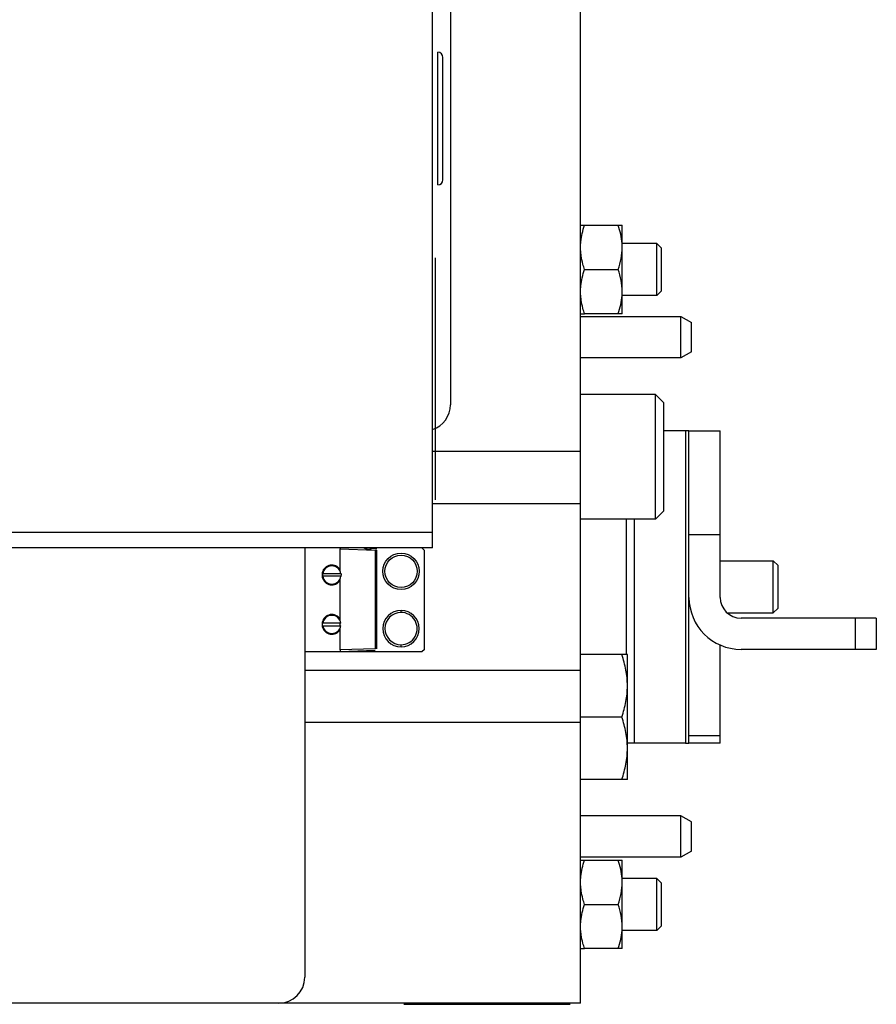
# Model space of a CAD drawing. Extents: x -3199 to 1181, y 8 to 2383.
# Tile 17 of 62: x -1556 to -1392, y 267 to 457. Entities that reach past the tile are written whole.
import ezdxf

# ---------------------------------------------------------------- set-up
doc = ezdxf.new("R2010")
doc.units = 0
doc.header["$LTSCALE"] = 65.395
doc.layers.get('0').update_dxf_attribs({"linetype": 'CONTINUOUS'})

msp = doc.modelspace()

# ---------------------------------------------------------------- linework, layer by layer
at = {"color": 6, "linetype": 'CONTINUOUS'}
for p, q in [((-1448.41, 267.63), (-1448.41, 607.63)), ((-1476.86, 355.13), (-1476.86, 520.13)), ((-1473.41, 492.63), (-1473.41, 382.63)), ((-1447.65, 417.13), (-1440.41, 417.13)), ((-1440.41, 400.13), (-1440.41, 417.13)), ((-1433.76, 413.63), (-1440.41, 413.63)), ((-1432.86, 412.73), (-1433.76, 413.63)), ((-1433.76, 403.63), (-1433.76, 413.63)), ((-1432.86, 404.53), (-1432.86, 412.73)), ((-1447.65, 408.63), (-1441.17, 408.63)), ((-1433.76, 403.63), (-1440.41, 403.63)), ((-1432.86, 404.53), (-1433.76, 403.63)), ((-1440.41, 400.13), (-1447.65, 400.13)), ((-1429.11, 391.63), (-1429.11, 399.57)), ((-1427.11, 392.78), (-1427.11, 398.43)), ((-1427.11, 392.78), (-1429.11, 391.63)), ((-1429.11, 391.63), (-1448.41, 391.63)), ((-1434.01, 384.63), (-1448.41, 384.63)), ((-1432.41, 383.03), (-1434.01, 384.63)), ((-1434.01, 360.63), (-1434.01, 384.63)), ((-1432.41, 362.23), (-1432.41, 383.03)), ((-1428.24, 377.63), (-1432.41, 377.63)), ((-1427.57, 377.63), (-1421.57, 377.63)), ((-1427.57, 317.63), (-1427.57, 377.63)), ((-1421.57, 345.63), (-1421.57, 377.63)), ((-1448.41, 373.63), (-1476.86, 373.63)), ((-1448.41, 363.63), (-1476.86, 363.63)), ((-1432.41, 362.23), (-1434.01, 360.63)), ((-1434.01, 360.63), (-1448.41, 360.63)), ((-1439.57, 334.63), (-1439.57, 360.63)), ((-1476.86, 355.13), (-1676.86, 355.13)), ((-1501.42, 355.13), (-1501.42, 272.63)), ((-1494.61, 350.95), (-1494.61, 354.93)), ((-1490.76, 355.13), (-1490.76, 355.1)), ((-1487.66, 354.86), (-1487.66, 355.13)), ((-1478.91, 355.13), (-1478.41, 354.63)), ((-1478.41, 335.63), (-1478.41, 354.63)), ((-1421.57, 352.63), (-1411.36, 352.63)), ((-1411.36, 352.63), (-1410.46, 351.73)), ((-1411.36, 342.63), (-1411.36, 352.63)), ((-1410.46, 343.53), (-1410.46, 351.73)), ((-1494.61, 341.45), (-1494.61, 348.91)), ((-1420.21, 342.63), (-1411.36, 342.63)), ((-1411.36, 342.63), (-1410.46, 343.53)), ((-1391.57, 341.63), (-1417.57, 341.63)), ((-1391.57, 341.63), (-1391.57, 335.63)), ((-1494.61, 335.53), (-1494.61, 339.41)), ((-1501.42, 335.23), (-1494.61, 335.23)), ((-1478.41, 335.63), (-1478.91, 335.13)), ((-1421.57, 317.63), (-1421.57, 336.47)), ((-1391.57, 335.63), (-1417.57, 335.63)), ((-1439.41, 334.63), (-1448.41, 334.63)), ((-1439.41, 310.63), (-1439.41, 334.63)), ((-1501.42, 331.63), (-1448.41, 331.63)), ((-1440.48, 322.63), (-1448.41, 322.63)), ((-1501.42, 321.63), (-1448.41, 321.63)), ((-1428.24, 317.63), (-1439.41, 317.63)), ((-1421.57, 317.63), (-1427.57, 317.63)), ((-1439.41, 310.63), (-1448.41, 310.63)), ((-1429.11, 303.63), (-1448.41, 303.63)), ((-1427.11, 302.48), (-1429.11, 303.63)), ((-1429.11, 295.69), (-1429.11, 303.63)), ((-1427.11, 296.83), (-1427.11, 302.48)), ((-1447.65, 295.13), (-1440.41, 295.13)), ((-1440.41, 278.13), (-1440.41, 295.13)), ((-1433.76, 291.63), (-1440.41, 291.63)), ((-1432.86, 290.73), (-1433.76, 291.63)), ((-1433.76, 281.63), (-1433.76, 291.63)), ((-1432.86, 282.53), (-1432.86, 290.73)), ((-1447.65, 286.63), (-1441.17, 286.63)), ((-1432.86, 282.53), (-1433.76, 281.63)), ((-1433.76, 281.63), (-1440.41, 281.63)), ((-1440.41, 278.13), (-1447.65, 278.13)), ((-1448.41, 267.63), (-1579.42, 267.63))]:
    msp.add_line(p, q, dxfattribs=at)
at = {"color": 2, "linetype": 'CONTINUOUS'}
for p, q in [((-1475.86, 424.88), (-1475.86, 450.38)), ((-1448.41, 417.13), (-1447.65, 417.13)), ((-1476.36, 410.88), (-1476.36, 364.38)), ((-1448.41, 400.13), (-1447.65, 400.13)), ((-1448.41, 399.57), (-1429.11, 399.57)), ((-1429.11, 399.57), (-1427.11, 398.43)), ((-1427.57, 377.63), (-1428.24, 377.63)), ((-1428.24, 377.63), (-1428.24, 317.63)), ((-1494.61, 355.13), (-1494.61, 354.93)), ((-1494.61, 354.93), (-1487.9, 354.7)), ((-1490.06, 355.07), (-1491.74, 355.13)), ((-1487.9, 355), (-1488.26, 355.01)), ((-1487.9, 354.7), (-1487.9, 335.76)), ((-1487.61, 354.7), (-1487.61, 335.76)), ((-1494.39, 350.18), (-1498.02, 350.18)), ((-1494.61, 350.61), (-1494.61, 350.95)), ((-1494.39, 349.68), (-1498.02, 349.68)), ((-1494.61, 348.91), (-1494.61, 349.25)), ((-1482.91, 342.73), (-1482.91, 343.13)), ((-1494.48, 340.68), (-1497.93, 340.68)), ((-1494.61, 341.11), (-1494.61, 341.45)), ((-1494.61, 340.18), (-1494.61, 340.68)), ((-1497.93, 340.18), (-1494.48, 340.18)), ((-1494.61, 339.41), (-1494.61, 339.75)), ((-1478.91, 335.13), (-1501.42, 335.13)), ((-1487.9, 335.76), (-1494.61, 335.53)), ((-1494.61, 335.53), (-1494.61, 335.23)), ((-1494.61, 335.23), (-1487.9, 335.46)), ((-1482.91, 336.13), (-1482.91, 336.53)), ((-1428.24, 317.63), (-1427.57, 317.63)), ((-1429.11, 295.69), (-1448.41, 295.69)), ((-1427.11, 296.83), (-1429.11, 295.69)), ((-1448.41, 295.13), (-1447.65, 295.13)), ((-1448.41, 278.13), (-1447.65, 278.13)), ((-1482.41, 267.43), (-1450.41, 267.43))]:
    msp.add_line(p, q, dxfattribs=at)
at = {"color": 9, "linetype": 'CONTINUOUS'}
for p, q in [((-1474.86, 425.88), (-1474.86, 449.38)), ((-1438.09, 360.63), (-1438.09, 317.63)), ((-1676.86, 358.13), (-1476.86, 358.13)), ((-1421.57, 357.63), (-1427.57, 357.63)), ((-1395.57, 335.63), (-1395.57, 341.63)), ((-1427.57, 319.06), (-1421.57, 319.06))]:
    msp.add_line(p, q, dxfattribs=at)
at = {"color": 6, "linetype": 'CONTINUOUS'}
for radius in [3.5, 3.1]:
    msp.add_circle((-1482.91, 350.63), radius, dxfattribs=at)
for centre, radius, start, end in [((-1475.86, 449.38), 1, 0, 90), ((-1475.86, 425.88), 1, 270, 360), ((-1451.95, 412.84), 11.54, 3.5523, 3.8932), ((-1451.32, 412.88), 10.91, 0.019, 3.5837), ((-1451.32, 404.38), 10.91, 356.4229, 359.9812), ((-1451.94, 404.41), 11.54, 356.107, 356.4538), ((-1478.41, 382.63), 5, 288.0665, 360), ((-1417.57, 345.63), 10, 180, 270), ((-1417.57, 345.63), 4, 180, 270), ((-1482.91, 339.63), 3.5, 270, 90), ((-1482.91, 339.63), 3.1, 269.9999, 90.0001), ((-1451.95, 290.84), 11.55, 3.5571, 3.893), ((-1451.32, 290.88), 10.91, 0.0192, 3.5887), ((-1451.32, 282.38), 10.91, 356.4189, 359.981), ((-1451.94, 282.42), 11.54, 356.1072, 356.45), ((-1506.42, 272.63), 5, 270, 360)]:
    msp.add_arc(centre, radius, start, end, dxfattribs=at)
at = {"color": 2, "linetype": 'CONTINUOUS'}
for centre, radius, start, end in [((-1496.2, 349.93), 1.9, 175.6473, 184.6189), ((-1496.21, 349.93), 1.9, 172.1961, 175.6406), ((-1496.21, 349.93), 1.9, 166.6416, 172.192), ((-1496.21, 349.93), 1.9, 32.637, 166.6415), ((-1496.2, 349.93), 1.84, 172.1955, 187.8045), ((-1496.21, 349.93), 1.74, 8.259, 171.741), ((-1496.22, 349.93), 1.84, 352.1955, 7.8045), ((-1496.2, 349.93), 1.9, 184.6327, 193.5949), ((-1496.21, 349.93), 1.9, 193.6017, 327.363), ((-1496.21, 349.93), 1.74, 188.259, 351.741), ((-1482.91, 339.63), 3.5, 90, 270), ((-1482.91, 339.63), 3.1, 90.0001, 269.9999), ((-1496.21, 340.43), 1.9, 32.637, 166.6415), ((-1496.21, 340.43), 1.74, 8.259, 171.741), ((-1496.21, 340.43), 1.9, 193.6017, 327.363), ((-1496.21, 340.43), 1.74, 188.259, 351.741)]:
    msp.add_arc(centre, radius, start, end, dxfattribs=at)
for points, knots in [([(-1448.41, 412.88), (-1448.41, 413.24), (-1448.36, 414.14), (-1448.12, 415.57), (-1447.82, 416.61), (-1447.65, 417.13)], [0, 0, 0, 0, 0.248907, 0.623271, 1, 1, 1, 1]), ([(-1447.65, 408.63), (-1447.76, 408.97), (-1448.03, 409.84), (-1448.27, 410.99), (-1448.39, 412.07), (-1448.41, 412.61), (-1448.41, 412.88)], [0, 0, 0, 0, 0.251432, 0.62645, 0.813361, 1, 1, 1, 1]), ([(-1448.41, 404.38), (-1448.41, 404.74), (-1448.36, 405.64), (-1448.12, 407.07), (-1447.82, 408.11), (-1447.65, 408.63)], [0, 0, 0, 0, 0.248907, 0.623271, 1, 1, 1, 1]), ([(-1447.65, 400.13), (-1447.76, 400.47), (-1448.03, 401.34), (-1448.27, 402.49), (-1448.39, 403.57), (-1448.41, 404.11), (-1448.41, 404.38)], [0, 0, 0, 0, 0.251432, 0.62645, 0.813361, 1, 1, 1, 1]), ([(-1489.21, 354.82), (-1489.28, 354.84), (-1489.43, 354.89), (-1489.65, 354.97), (-1489.85, 355.04), (-1490, 355.07), (-1490.06, 355.07)], [0, 0, 0, 0, 0.262879, 0.521258, 0.769335, 1, 1, 1, 1]), ([(-1488.26, 355.01), (-1488.33, 355.01), (-1488.48, 354.99), (-1488.69, 354.93), (-1488.91, 354.86), (-1489.07, 354.81), (-1489.15, 354.82)], [0, 0, 0, 0, 0.225816, 0.472887, 0.733405, 1, 1, 1, 1]), ([(-1487.66, 354.86), (-1487.68, 354.9), (-1487.75, 354.97), (-1487.85, 354.99), (-1487.9, 355)], [0, 0, 0, 0, 0.499609, 1, 1, 1, 1]), ([(-1448.41, 290.88), (-1448.41, 291.24), (-1448.36, 292.14), (-1448.12, 293.57), (-1447.82, 294.61), (-1447.65, 295.13)], [0, 0, 0, 0, 0.248907, 0.623272, 1, 1, 1, 1]), ([(-1447.65, 286.63), (-1447.76, 286.97), (-1448.03, 287.84), (-1448.27, 288.99), (-1448.39, 290.07), (-1448.41, 290.61), (-1448.41, 290.88)], [0, 0, 0, 0, 0.251432, 0.626451, 0.813361, 1, 1, 1, 1]), ([(-1448.41, 282.38), (-1448.41, 282.74), (-1448.36, 283.64), (-1448.12, 285.07), (-1447.82, 286.11), (-1447.65, 286.63)], [0, 0, 0, 0, 0.248907, 0.623272, 1, 1, 1, 1]), ([(-1447.65, 278.13), (-1447.76, 278.47), (-1448.03, 279.34), (-1448.27, 280.49), (-1448.39, 281.57), (-1448.41, 282.11), (-1448.41, 282.38)], [0, 0, 0, 0, 0.251432, 0.626451, 0.813361, 1, 1, 1, 1])]:
    msp.add_open_spline(points, degree=3, knots=knots, dxfattribs=at)
at = {"color": 6, "linetype": 'CONTINUOUS'}
for points, knots in [([(-1440.43, 413.63), (-1440.47, 414.22), (-1440.65, 415.41), (-1440.98, 416.56), (-1441.17, 417.13)], [0, 0, 0, 0, 0.498322, 1, 1, 1, 1]), ([(-1441.17, 408.63), (-1440.94, 409.32), (-1440.55, 410.71), (-1440.41, 412.16), (-1440.41, 412.88)], [0, 0, 0, 0, 0.501872, 1, 1, 1, 1]), ([(-1440.41, 404.38), (-1440.41, 405.1), (-1440.55, 406.54), (-1440.94, 407.94), (-1441.17, 408.63)], [0, 0, 0, 0, 0.498128, 1, 1, 1, 1]), ([(-1441.17, 400.13), (-1440.98, 400.7), (-1440.65, 401.85), (-1440.47, 403.04), (-1440.43, 403.63)], [0, 0, 0, 0, 0.501678, 1, 1, 1, 1]), ([(-1439.41, 328.63), (-1439.41, 329.65), (-1439.61, 331.69), (-1440.16, 333.66), (-1440.48, 334.63)], [0, 0, 0, 0, 0.498121, 1, 1, 1, 1]), ([(-1440.48, 322.63), (-1440.16, 323.6), (-1439.61, 325.57), (-1439.41, 327.61), (-1439.41, 328.63)], [0, 0, 0, 0, 0.501879, 1, 1, 1, 1]), ([(-1439.41, 316.63), (-1439.41, 317.65), (-1439.61, 319.69), (-1440.16, 321.66), (-1440.48, 322.63)], [0, 0, 0, 0, 0.498121, 1, 1, 1, 1]), ([(-1440.48, 310.63), (-1440.16, 311.6), (-1439.61, 313.57), (-1439.41, 315.61), (-1439.41, 316.63)], [0, 0, 0, 0, 0.501879, 1, 1, 1, 1]), ([(-1440.43, 291.63), (-1440.47, 292.22), (-1440.65, 293.41), (-1440.98, 294.56), (-1441.17, 295.13)], [0, 0, 0, 0, 0.498322, 1, 1, 1, 1]), ([(-1441.17, 286.63), (-1440.94, 287.32), (-1440.55, 288.71), (-1440.41, 290.16), (-1440.41, 290.88)], [0, 0, 0, 0, 0.501872, 1, 1, 1, 1]), ([(-1440.41, 282.38), (-1440.41, 283.1), (-1440.55, 284.54), (-1440.94, 285.94), (-1441.17, 286.63)], [0, 0, 0, 0, 0.498128, 1, 1, 1, 1]), ([(-1441.17, 278.13), (-1440.98, 278.7), (-1440.65, 279.85), (-1440.47, 281.04), (-1440.43, 281.63)], [0, 0, 0, 0, 0.501678, 1, 1, 1, 1])]:
    msp.add_open_spline(points, degree=3, knots=knots, dxfattribs=at)
at = {"color": 2, "linetype": 'CONTINUOUS'}
for points in [[(-1489.15, 354.82), (-1489.17, 354.82), (-1489.19, 354.82), (-1489.21, 354.82)], [(-1498.06, 340.87), (-1498.12, 340.58), (-1498.12, 340.27), (-1498.05, 339.98)]]:
    msp.add_open_spline(points, degree=3, dxfattribs=at)

doc.saveas('drawing.dxf')
